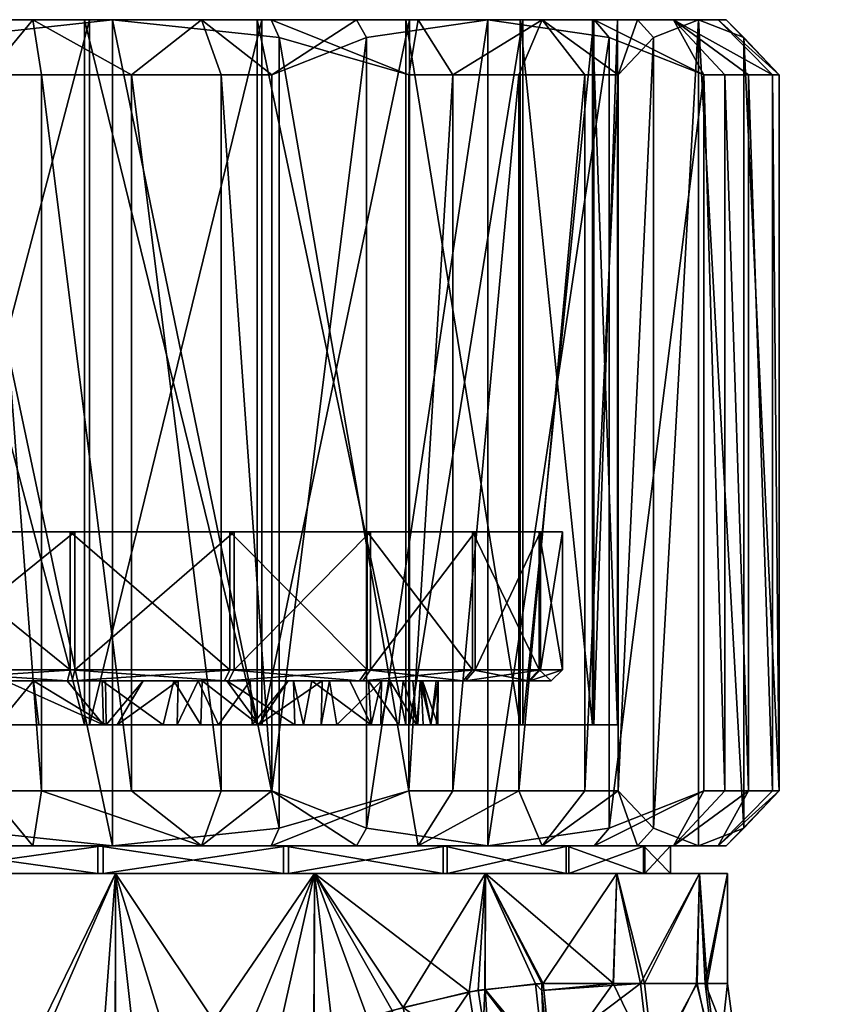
# Model space of a CAD drawing. Extents: x -0.145 to 0.145, y -0.082 to -0.001.
# Tile 23 of 56: x -0.073 to -0.058, y -0.019 to -0.001. Entities that reach past the tile are written whole.
import ezdxf

# ---------------------------------------------------------------- set-up
doc = ezdxf.new("R2010")
doc.units = 0
doc.layers.add('mesh', color=7, linetype='CONTINUOUS')

msp = doc.modelspace()

# ---------------------------------------------------------------- meshes
at = {"layer": 'mesh'}
mesh = msp.add_polyface(dxfattribs=at)
corners = [(-0.075638, -0.00119, -0.014979), (-0.073297, -0.00219, -0.015924), (-0.072469, -0.00119, -0.014809), (-0.075654, -0.001513, -0.015302), (-0.069407, -0.00119, -0.013977), (-0.070677, -0.00219, -0.015353), (-0.069044, -0.00219, -0.014909), (-0.07231, -0.00219, -0.015797), (-0.06814, -0.00119, 0.013415), (-0.067995, -0.001513, 0.013704), (-0.071021, -0.00119, 0.014503), (-0.074123, -0.001529, 0.015322), (-0.074139, -0.00119, 0.014983), (-0.076404, -0.00219, 0.015925), (-0.07231, -0.01519, -0.015797), (-0.070677, -0.01519, -0.015353), (-0.069044, -0.01519, -0.014909), (-0.068128, -0.01519, -0.014519), (-0.07144, -0.00119, -0.012544), (-0.074803, -0.00119, -0.013), (-0.071532, -0.00119, 0.012569), (-0.074898, -0.00119, 0.013), (-0.068391, -0.00119, 0.011282), (-0.071532, -0.01399, 0.012569), (-0.074898, -0.01399, 0.013), (-0.068391, -0.01399, 0.011282), (-0.07144, -0.01399, -0.012544), (-0.06831, -0.00119, -0.011234), (-0.06831, -0.01399, -0.011234), (-0.074803, -0.01399, -0.013), (-0.071021, -0.01619, 0.014503), (-0.067995, -0.015867, 0.013704), (-0.074807, -0.01299, -0.012), (-0.071703, -0.01049, -0.011579), (-0.074807, -0.01049, -0.012), (-0.071703, -0.01299, -0.011579), (-0.068813, -0.01049, -0.01037), (-0.068888, -0.01299, 0.010414), (-0.071787, -0.01049, 0.011603), (-0.068888, -0.01049, 0.010414), (-0.071787, -0.01299, 0.011603), (-0.074894, -0.01049, 0.012), (-0.076668, -0.01049, 0.006686), (-0.068152, -0.01049, -0.001769), (-0.069969, -0.01049, 0.004917), (-0.073033, -0.01049, -0.006685), (-0.066396, -0.01049, 0.008516)]
mesh.append_faces([[corners[k] for k in face] for face in [(0, 1, 2, 2), (0, 3, 1, 1), (4, 5, 6, 6), (2, 5, 4, 4), (2, 7, 5, 5), (1, 7, 2, 2), (8, 9, 10, 10), (11, 12, 10, 10), (13, 12, 11, 11), (14, 7, 1, 1), (15, 7, 14, 14), (15, 5, 7, 7), (16, 5, 15, 15), (16, 6, 5, 5), (17, 6, 16, 16), (18, 2, 4, 4), (19, 2, 18, 18), (19, 0, 2, 2), (20, 12, 21, 21), (20, 10, 12, 12), (22, 10, 20, 20), (22, 8, 10, 10), (23, 21, 24, 24), (23, 20, 21, 21), (25, 20, 23, 23), (25, 22, 20, 20), (26, 27, 28, 28), (26, 18, 27, 27), (29, 18, 26, 26), (29, 19, 18, 18), (10, 30, 11, 11), (9, 31, 10, 10), (32, 33, 34, 34), (35, 36, 33, 33), (37, 38, 39, 39), (40, 41, 38, 38), (42, 43, 44, 44), (42, 45, 43, 43), (45, 36, 43, 43), (45, 33, 36, 36), (34, 33, 45, 45), (42, 38, 41, 41), (44, 38, 42, 42), (44, 39, 38, 38), (46, 39, 44, 44)]])
mesh = msp.add_polyface(dxfattribs=at)
corners = [(-0.07231, -0.01519, -0.015797), (-0.073297, -0.00219, -0.015924), (-0.073297, -0.01519, -0.015924), (-0.075654, -0.015867, -0.015302), (-0.074123, -0.001529, 0.015322), (-0.071021, -0.01619, 0.014503), (-0.074047, -0.015867, 0.015302), (-0.071021, -0.00119, 0.014503), (-0.067995, -0.015867, 0.013704), (-0.069394, -0.01319, -0.00806), (-0.068365, -0.01399, -0.00728), (-0.068944, -0.01319, -0.007757), (-0.069904, -0.01319, -0.008402), (-0.069417, -0.01399, -0.008028), (-0.071207, -0.01319, -0.008988), (-0.070101, -0.01399, -0.008515), (-0.069093, -0.01399, 0.007869), (-0.069465, -0.01319, 0.008128), (-0.068519, -0.01319, 0.007339), (-0.069847, -0.01399, 0.008304), (-0.069829, -0.01319, 0.008339), (-0.070936, -0.01399, 0.00893), (-0.070464, -0.01319, 0.008708), (-0.068988, -0.01319, 0.010241), (-0.068913, -0.01319, -0.010197), (-0.071755, -0.01319, -0.011386), (-0.07115, -0.01319, 0.008964), (-0.071838, -0.01319, 0.011409), (-0.071845, -0.01319, -0.009275), (-0.074808, -0.01319, -0.0118), (-0.074604, -0.01319, -0.009706), (-0.075085, -0.01319, -0.009747), (-0.074894, -0.01299, 0.012), (-0.074893, -0.01319, 0.0118), (-0.071787, -0.01299, 0.011603), (-0.068888, -0.01299, 0.010414), (-0.068813, -0.01299, -0.01037), (-0.071703, -0.01299, -0.011579), (-0.074807, -0.01299, -0.012), (-0.074894, -0.01049, 0.012), (-0.071703, -0.01049, -0.011579), (-0.068813, -0.01049, -0.01037), (-0.071787, -0.01049, 0.011603), (-0.0751, -0.01399, 0.009691), (-0.075101, -0.01319, 0.009699), (-0.073635, -0.01319, 0.00967), (-0.073178, -0.01399, -0.009606), (-0.072964, -0.01319, -0.009565), (-0.071186, -0.01399, -0.009029), (-0.072458, -0.01319, 0.009452), (-0.073117, -0.01399, 0.009595), (-0.071137, -0.01399, 0.009)]
mesh.append_faces([[corners[k] for k in face] for face in [(0, 1, 2, 2), (2, 1, 3, 3), (4, 5, 6, 6), (7, 8, 5, 5), (9, 10, 11, 11), (12, 13, 9, 9), (14, 15, 12, 12), (16, 17, 18, 18), (19, 20, 17, 17), (21, 22, 20, 20), (20, 22, 23, 23), (23, 17, 20, 20), (23, 18, 17, 17), (24, 9, 11, 11), (24, 12, 9, 9), (25, 12, 24, 24), (26, 23, 22, 22), (26, 27, 23, 23), (25, 14, 12, 12), (25, 28, 14, 14), (29, 30, 25, 25), (29, 31, 30, 30), (32, 27, 33, 33), (34, 27, 32, 32), (34, 23, 27, 27), (35, 23, 34, 34), (36, 25, 24, 24), (37, 25, 36, 36), (37, 29, 25, 25), (38, 29, 37, 37), (32, 39, 34, 34), (37, 40, 38, 38), (36, 41, 37, 37), (34, 42, 35, 35), (43, 44, 45, 45), (46, 47, 30, 30), (48, 28, 47, 47), (49, 50, 45, 45), (26, 51, 49, 49), (49, 27, 26, 26), (47, 28, 25, 25), (25, 30, 47, 47), (33, 45, 44, 44), (27, 45, 33, 33), (27, 49, 45, 45)]])
mesh = msp.add_polyface(dxfattribs=at)
corners = [(-0.066588, -0.00119, -0.012519), (-0.06641, -0.001513, -0.012788), (-0.064205, -0.00119, -0.010568), (-0.068128, -0.00219, -0.014519), (-0.069407, -0.00119, -0.013977), (-0.069044, -0.00219, -0.014909), (-0.062001, -0.001513, -0.008347), (-0.062272, -0.00119, -0.008171), (-0.06244, -0.00219, 0.010099), (-0.063216, -0.00119, 0.009468), (-0.061836, -0.00219, 0.009308), (-0.06814, -0.00119, 0.013415), (-0.065638, -0.00219, 0.013082), (-0.067995, -0.001513, 0.013704), (-0.065468, -0.00119, 0.011703), (-0.064842, -0.00219, 0.012484), (-0.063641, -0.00219, 0.011291), (-0.063641, -0.01519, 0.011291), (-0.064842, -0.01519, 0.012484), (-0.065638, -0.01519, 0.013082), (-0.068128, -0.01519, -0.014519), (-0.065625, -0.00119, -0.009159), (-0.063569, -0.00119, -0.006459), (-0.06831, -0.00119, -0.011234), (-0.07144, -0.00119, -0.012544), (-0.063616, -0.00119, 0.006541), (-0.065692, -0.00119, 0.009226), (-0.061484, -0.00119, 0.006808), (-0.062306, -0.00119, 0.003411), (-0.068391, -0.00119, 0.011282), (-0.065692, -0.01399, 0.009226), (-0.063616, -0.01399, 0.006541), (-0.062306, -0.01399, 0.003411), (-0.063569, -0.01399, -0.006459), (-0.062281, -0.00119, -0.003319), (-0.065625, -0.01399, -0.009159), (-0.06831, -0.01399, -0.011234), (-0.06641, -0.015867, -0.012788), (-0.064205, -0.01619, -0.010568), (-0.068152, -0.01049, -0.001769), (-0.066334, -0.01049, -0.008454), (-0.064436, -0.01049, -0.005962), (-0.068813, -0.01049, -0.01037), (-0.069969, -0.01049, 0.004917), (-0.06448, -0.01049, 0.006038), (-0.066396, -0.01049, 0.008516), (-0.063271, -0.01049, 0.003148), (-0.062851, -0.01049, 0.000044), (-0.063248, -0.01049, -0.003063)]
mesh.append_faces([[corners[k] for k in face] for face in [(0, 1, 2, 2), (0, 3, 1, 1), (4, 3, 0, 0), (4, 5, 3, 3), (6, 7, 2, 2), (8, 9, 10, 10), (11, 12, 13, 13), (14, 12, 11, 11), (14, 15, 12, 12), (9, 15, 14, 14), (9, 16, 15, 15), (8, 16, 9, 9), (17, 16, 8, 8), (18, 15, 16, 16), (19, 12, 15, 15), (20, 3, 5, 5), (21, 7, 22, 22), (21, 2, 7, 7), (23, 2, 21, 21), (23, 0, 2, 2), (24, 0, 23, 23), (24, 4, 0, 0), (25, 9, 26, 26), (25, 27, 9, 9), (28, 27, 25, 25), (26, 11, 29, 29), (26, 14, 11, 11), (9, 14, 26, 26), (30, 26, 29, 29), (31, 25, 26, 26), (32, 28, 25, 25), (33, 22, 34, 34), (35, 21, 22, 22), (36, 23, 21, 21), (12, 19, 13, 13), (1, 3, 20, 20), (37, 2, 1, 1), (38, 6, 2, 2), (39, 40, 41, 41), (39, 42, 40, 40), (43, 44, 45, 45), (43, 46, 44, 44), (39, 46, 43, 43), (39, 47, 46, 46), (48, 47, 39, 39)]])
mesh = msp.add_polyface(dxfattribs=at)
corners = [(-0.063641, -0.01519, 0.011291), (-0.06244, -0.00219, 0.010099), (-0.06244, -0.01519, 0.010099), (-0.064842, -0.01519, 0.012484), (-0.063641, -0.00219, 0.011291), (-0.065638, -0.01519, 0.013082), (-0.064842, -0.00219, 0.012484), (-0.065692, -0.01399, 0.009226), (-0.068391, -0.00119, 0.011282), (-0.068391, -0.01399, 0.011282), (-0.063616, -0.01399, 0.006541), (-0.065692, -0.00119, 0.009226), (-0.062306, -0.01399, 0.003411), (-0.063616, -0.00119, 0.006541), (-0.063569, -0.01399, -0.006459), (-0.062281, -0.00119, -0.003319), (-0.062281, -0.01399, -0.003319), (-0.065625, -0.01399, -0.009159), (-0.063569, -0.00119, -0.006459), (-0.06831, -0.01399, -0.011234), (-0.065625, -0.00119, -0.009159), (-0.067995, -0.001513, 0.013704), (-0.067995, -0.015867, 0.013704), (-0.06641, -0.015867, -0.012788), (-0.06641, -0.001513, -0.012788), (-0.068128, -0.01519, -0.014519), (-0.064205, -0.01619, -0.010568), (-0.064205, -0.00119, -0.010568), (-0.062001, -0.015867, -0.008347), (-0.062001, -0.001513, -0.008347), (-0.066396, -0.01299, 0.008516), (-0.066537, -0.01319, 0.008374), (-0.068888, -0.01299, 0.010414), (-0.064653, -0.01319, 0.005937), (-0.06448, -0.01299, 0.006038), (-0.063464, -0.01319, 0.003096), (-0.063271, -0.01299, 0.003148), (-0.063051, -0.01319, 0.000043), (-0.062851, -0.01299, 0.000044), (-0.063442, -0.01319, -0.003012), (-0.063248, -0.01299, -0.003063), (-0.06461, -0.01319, -0.005863), (-0.064436, -0.01299, -0.005962), (-0.066476, -0.01319, -0.008313), (-0.066334, -0.01299, -0.008454), (-0.068913, -0.01319, -0.010197), (-0.068813, -0.01299, -0.01037), (-0.066334, -0.01049, -0.008454), (-0.068813, -0.01049, -0.01037), (-0.064436, -0.01049, -0.005962), (-0.063248, -0.01049, -0.003063), (-0.062851, -0.01049, 0.000044), (-0.063271, -0.01049, 0.003148), (-0.06448, -0.01049, 0.006038), (-0.066396, -0.01049, 0.008516), (-0.068888, -0.01049, 0.010414), (-0.068152, -0.01049, -0.001769)]
mesh.append_faces([[corners[k] for k in face] for face in [(0, 1, 2, 2), (3, 4, 0, 0), (5, 6, 3, 3), (7, 8, 9, 9), (10, 11, 7, 7), (12, 13, 10, 10), (14, 15, 16, 16), (17, 18, 14, 14), (19, 20, 17, 17), (21, 5, 22, 22), (23, 24, 25, 25), (26, 27, 23, 23), (28, 29, 26, 26), (30, 31, 32, 32), (30, 33, 31, 31), (34, 33, 30, 30), (34, 35, 33, 33), (36, 35, 34, 34), (36, 37, 35, 35), (38, 37, 36, 36), (38, 39, 37, 37), (40, 39, 38, 38), (40, 41, 39, 39), (42, 41, 40, 40), (42, 43, 41, 41), (44, 43, 42, 42), (44, 45, 43, 43), (46, 45, 44, 44), (46, 47, 48, 48), (44, 47, 46, 46), (44, 49, 47, 47), (42, 49, 44, 44), (42, 50, 49, 49), (40, 50, 42, 42), (40, 51, 50, 50), (38, 51, 40, 40), (38, 52, 51, 51), (36, 52, 38, 38), (36, 53, 52, 52), (34, 53, 36, 36), (34, 54, 53, 53), (30, 54, 34, 34), (30, 55, 54, 54), (32, 55, 30, 30), (49, 50, 56, 56)]])
mesh = msp.add_polyface(dxfattribs=at)
corners = [(-0.060283, -0.00219, -0.006616), (-0.062272, -0.00119, -0.008171), (-0.062001, -0.001513, -0.008347), (-0.060834, -0.00119, -0.005342), (-0.0599, -0.00219, -0.005698), (-0.059877, -0.00119, 0.000896), (-0.059555, -0.001513, 0.000916), (-0.060376, -0.00119, 0.003935), (-0.058915, -0.00219, -0.001438), (-0.060024, -0.00119, -0.002274), (-0.059035, -0.00219, -0.002425), (-0.059468, -0.00219, -0.004062), (-0.061197, -0.001513, 0.006955), (-0.061484, -0.00119, 0.006808), (-0.061836, -0.00219, 0.009308), (-0.063216, -0.00119, 0.009468), (-0.058915, -0.01519, -0.001438), (-0.059035, -0.01519, -0.002425), (-0.059468, -0.01519, -0.004062), (-0.0599, -0.01519, -0.005698), (-0.060283, -0.01519, -0.006616), (-0.06244, -0.01519, 0.010099), (-0.061836, -0.01519, 0.009308), (-0.06244, -0.00219, 0.010099), (-0.063569, -0.00119, -0.006459), (-0.062281, -0.00119, -0.003319), (-0.062306, -0.00119, 0.003411), (-0.061851, -0.00119, 0.000048), (-0.061851, -0.01399, 0.000048), (-0.062306, -0.01399, 0.003411), (-0.062281, -0.01399, -0.003319), (-0.061197, -0.015867, 0.006955), (-0.060376, -0.01619, 0.003935), (-0.059555, -0.015867, 0.000916), (-0.062001, -0.015867, -0.008347)]
mesh.append_faces([[corners[k] for k in face] for face in [(0, 1, 2, 2), (0, 3, 1, 1), (4, 3, 0, 0), (5, 6, 7, 7), (5, 8, 6, 6), (9, 8, 5, 5), (9, 10, 8, 8), (3, 10, 9, 9), (3, 11, 10, 10), (4, 11, 3, 3), (12, 13, 7, 7), (14, 13, 12, 12), (14, 15, 13, 13), (10, 16, 8, 8), (10, 17, 16, 16), (11, 17, 10, 10), (11, 18, 17, 17), (4, 18, 11, 11), (4, 19, 18, 18), (0, 19, 4, 4), (0, 20, 19, 19), (21, 14, 22, 22), (21, 23, 14, 14), (24, 3, 25, 25), (24, 1, 3, 3), (26, 7, 13, 13), (27, 7, 26, 26), (27, 5, 7, 7), (25, 5, 27, 27), (25, 9, 5, 5), (3, 9, 25, 25), (28, 26, 29, 29), (28, 27, 26, 26), (30, 27, 28, 28), (30, 25, 27, 27), (12, 22, 14, 14), (12, 31, 22, 22), (7, 31, 12, 12), (7, 32, 31, 31), (7, 33, 32, 32), (6, 33, 7, 7), (6, 16, 33, 33), (8, 16, 6, 6), (34, 0, 2, 2), (20, 0, 34, 34)]])
mesh = msp.add_polyface(dxfattribs=at)
corners = [(-0.063616, -0.01399, 0.006541), (-0.06723, -0.01399, 0.006023), (-0.066946, -0.01399, 0.005708), (-0.065692, -0.01399, 0.009226), (-0.068371, -0.01399, 0.007287), (-0.068483, -0.01399, 0.007377), (-0.068391, -0.01399, 0.011282), (-0.069093, -0.01399, 0.007869), (-0.065625, -0.01399, -0.009159), (-0.069417, -0.01399, -0.008028), (-0.06831, -0.01399, -0.011234), (-0.068365, -0.01399, -0.00728), (-0.067712, -0.01399, -0.006625), (-0.067731, -0.01319, -0.006604), (-0.067549, -0.01399, -0.006462), (-0.067401, -0.01319, -0.006291), (-0.068944, -0.01319, -0.007757), (-0.06582, -0.01399, -0.003675), (-0.065739, -0.01319, -0.00347), (-0.066373, -0.01319, -0.004709), (-0.066148, -0.01399, 0.004308), (-0.065986, -0.01319, 0.004059), (-0.065502, -0.01399, 0.002768), (-0.066135, -0.01319, 0.004309), (-0.066324, -0.01399, 0.004729), (-0.067078, -0.01319, 0.005887), (-0.067211, -0.01319, 0.006042), (-0.067829, -0.01319, 0.006765), (-0.068519, -0.01319, 0.007339), (-0.06671, -0.01319, -0.005365), (-0.06461, -0.01319, -0.005863), (-0.066476, -0.01319, -0.008313), (-0.066537, -0.01319, 0.008374), (-0.068988, -0.01319, 0.010241), (-0.068913, -0.01319, -0.010197), (-0.064653, -0.01319, 0.005937), (-0.068888, -0.01299, 0.010414), (-0.066322, -0.01399, -0.004725)]
mesh.append_faces([[corners[k] for k in face] for face in [(0, 1, 2, 2), (0, 3, 1, 1), (3, 4, 1, 1), (3, 5, 4, 4), (6, 5, 3, 3), (6, 7, 5, 5), (8, 9, 10, 10), (8, 11, 9, 9), (12, 11, 8, 8), (13, 14, 15, 15), (13, 12, 14, 14), (16, 12, 13, 13), (16, 11, 12, 12), (17, 18, 19, 19), (20, 21, 22, 22), (20, 23, 21, 21), (24, 23, 20, 20), (2, 23, 24, 24), (2, 25, 23, 23), (1, 25, 2, 2), (1, 26, 25, 25), (4, 26, 1, 1), (4, 27, 26, 26), (5, 27, 4, 4), (5, 28, 27, 27), (7, 28, 5, 5), (29, 30, 31, 31), (32, 28, 33, 33), (13, 34, 16, 16), (13, 31, 34, 34), (15, 31, 13, 13), (15, 29, 31, 31), (26, 35, 25, 25), (26, 32, 35, 35), (27, 32, 26, 26), (27, 28, 32, 32), (35, 23, 25, 25), (35, 21, 23, 23), (36, 32, 33, 33), (14, 8, 37, 37), (29, 37, 19, 19), (15, 37, 29, 29), (15, 14, 37, 37), (17, 19, 37, 37)]])
mesh = msp.add_polyface(dxfattribs=at)
corners = [(-0.071137, -0.01399, 0.009), (-0.071532, -0.01399, 0.012569), (-0.072361, -0.01399, 0.009427), (-0.068391, -0.01399, 0.011282), (-0.070936, -0.01399, 0.00893), (-0.069847, -0.01399, 0.008304), (-0.073117, -0.01399, 0.009595), (-0.073637, -0.01399, 0.009658), (-0.074898, -0.01399, 0.013), (-0.074257, -0.01399, 0.009732), (-0.0751, -0.01399, 0.009691), (-0.069093, -0.01399, 0.007869), (-0.06831, -0.01399, -0.011234), (-0.069417, -0.01399, -0.008028), (-0.070101, -0.01399, -0.008515), (-0.074803, -0.01399, -0.013), (-0.074597, -0.01399, -0.009722), (-0.076064, -0.01399, -0.009638), (-0.074338, -0.01399, -0.009736), (-0.07144, -0.01399, -0.012544), (-0.073178, -0.01399, -0.009606), (-0.07296, -0.01399, -0.009543), (-0.074063, -0.01619, 0.01498), (-0.076404, -0.01519, 0.015925), (-0.074047, -0.015867, 0.015302), (-0.075638, -0.01619, -0.014979), (-0.073297, -0.01519, -0.015924), (-0.075654, -0.015867, -0.015302), (-0.072469, -0.01619, -0.014809), (-0.07231, -0.01519, -0.015797), (-0.069407, -0.01619, -0.013977), (-0.070677, -0.01519, -0.015353), (-0.069044, -0.01519, -0.014909), (-0.075722, -0.01319, 0.009711), (-0.075101, -0.01319, 0.009699), (-0.076384, -0.01399, 0.00963), (-0.076057, -0.01319, -0.009609), (-0.074604, -0.01319, -0.009706), (-0.069394, -0.01319, -0.00806), (-0.068365, -0.01399, -0.00728), (-0.069904, -0.01319, -0.008402), (-0.069465, -0.01319, 0.008128), (-0.069829, -0.01319, 0.008339), (-0.070464, -0.01319, 0.008708), (-0.07115, -0.01319, 0.008964), (-0.071186, -0.01399, -0.009029), (-0.072964, -0.01319, -0.009565), (-0.071207, -0.01319, -0.008988), (-0.071845, -0.01319, -0.009275), (-0.073635, -0.01319, 0.00967), (-0.072458, -0.01319, 0.009452)]
mesh.append_faces([[corners[k] for k in face] for face in [(0, 1, 2, 2), (0, 3, 1, 1), (4, 3, 0, 0), (4, 5, 3, 3), (1, 6, 2, 2), (1, 7, 6, 6), (8, 7, 1, 1), (8, 9, 7, 7), (10, 9, 8, 8), (5, 11, 3, 3), (12, 13, 14, 14), (15, 16, 17, 17), (15, 18, 16, 16), (19, 18, 15, 15), (19, 20, 18, 18), (21, 20, 19, 19), (22, 23, 24, 24), (25, 26, 27, 27), (28, 29, 26, 26), (30, 29, 28, 28), (30, 31, 29, 29), (32, 31, 30, 30), (10, 33, 34, 34), (35, 33, 10, 10), (36, 17, 16, 16), (18, 37, 16, 16), (20, 37, 18, 18), (38, 13, 39, 39), (40, 14, 13, 13), (5, 41, 11, 11), (4, 42, 5, 5), (0, 43, 4, 4), (44, 43, 0, 0), (19, 45, 21, 21), (12, 45, 19, 19), (12, 14, 45, 45), (21, 46, 20, 20), (45, 46, 21, 21), (47, 48, 45, 45), (47, 45, 14, 14), (49, 9, 10, 10), (49, 7, 9, 9), (49, 6, 7, 7), (50, 2, 6, 6), (50, 0, 2, 2)]])
mesh = msp.add_polyface(dxfattribs=at)
corners = [(-0.062281, -0.01399, -0.003319), (-0.065478, -0.01399, -0.002473), (-0.06582, -0.01399, -0.003675), (-0.065238, -0.01399, -0.00163), (-0.061851, -0.01399, 0.000048), (-0.062306, -0.01399, 0.003411), (-0.065502, -0.01399, 0.002768), (-0.065378, -0.01399, 0.002236), (-0.066148, -0.01399, 0.004308), (-0.063616, -0.01399, 0.006541), (-0.066324, -0.01399, 0.004729), (-0.066946, -0.01399, 0.005708), (-0.065113, -0.01399, -0.000482), (-0.065136, -0.01399, -0.000094), (-0.06524, -0.01399, 0.001645), (-0.065414, -0.01319, 0.002229), (-0.065739, -0.01319, -0.00347), (-0.06543, -0.01319, -0.002487), (-0.065392, -0.01319, -0.002368), (-0.065104, -0.01319, -0.000259), (-0.065109, -0.01319, -0.000092), (-0.065142, -0.01319, 0.000896), (-0.065568, -0.01319, 0.002982), (-0.065986, -0.01319, 0.004059), (-0.063442, -0.01319, -0.003012), (-0.063051, -0.01319, 0.000043), (-0.06461, -0.01319, -0.005863), (-0.066373, -0.01319, -0.004709), (-0.06671, -0.01319, -0.005365), (-0.063464, -0.01319, 0.003096), (-0.064653, -0.01319, 0.005937), (-0.066322, -0.01399, -0.004725), (-0.063569, -0.01399, -0.006459), (-0.065625, -0.01399, -0.009159)]
mesh.append_faces([[corners[k] for k in face] for face in [(0, 1, 2, 2), (0, 3, 1, 1), (4, 3, 0, 0), (5, 6, 7, 7), (5, 8, 6, 6), (9, 8, 5, 5), (9, 10, 8, 8), (11, 10, 9, 9), (4, 12, 3, 3), (4, 13, 12, 12), (5, 13, 4, 4), (5, 14, 13, 13), (7, 14, 5, 5), (15, 7, 6, 6), (15, 14, 7, 7), (1, 16, 2, 2), (1, 17, 16, 16), (3, 17, 1, 1), (3, 18, 17, 17), (12, 18, 3, 3), (12, 19, 18, 18), (13, 19, 12, 12), (13, 20, 19, 19), (14, 20, 13, 13), (14, 21, 20, 20), (15, 21, 14, 14), (6, 22, 15, 15), (6, 23, 22, 22), (19, 24, 18, 18), (19, 25, 24, 24), (20, 25, 19, 19), (24, 17, 18, 18), (24, 16, 17, 17), (26, 16, 24, 24), (26, 27, 16, 16), (28, 27, 26, 26), (29, 23, 30, 30), (29, 22, 23, 23), (29, 15, 22, 22), (25, 15, 29, 29), (25, 21, 15, 15), (20, 21, 25, 25), (31, 0, 2, 2), (31, 32, 0, 0), (31, 33, 32, 32)]])
mesh = msp.add_polyface(dxfattribs=at)
corners = [(-0.067549, -0.01399, -0.006462), (-0.067712, -0.01399, -0.006625), (-0.065625, -0.01399, -0.009159), (-0.062272, -0.01619, -0.008171), (-0.062001, -0.015867, -0.008347), (-0.064205, -0.01619, -0.010568), (-0.06814, -0.01619, 0.013415), (-0.065638, -0.01519, 0.013082), (-0.065468, -0.01619, 0.011703), (-0.067995, -0.015867, 0.013704), (-0.063216, -0.01619, 0.009468), (-0.06244, -0.01519, 0.010099), (-0.061836, -0.01519, 0.009308), (-0.063641, -0.01519, 0.011291), (-0.064842, -0.01519, 0.012484), (-0.06641, -0.015867, -0.012788), (-0.066588, -0.01619, -0.012519), (-0.068128, -0.01519, -0.014519), (-0.069407, -0.01619, -0.013977), (-0.069044, -0.01519, -0.014909), (-0.067825, -0.01619, -0.012066), (-0.064942, -0.01619, -0.009837), (-0.062733, -0.01619, -0.006937), (-0.067913, -0.01619, 0.012117), (-0.065014, -0.01619, 0.009909), (-0.061484, -0.01619, 0.006808), (-0.062784, -0.01619, 0.007025), (-0.065014, -0.01669, 0.009909), (-0.067913, -0.01669, 0.012117), (-0.062784, -0.01669, 0.007025), (-0.061377, -0.01669, 0.003663), (-0.064942, -0.01669, -0.009837), (-0.062733, -0.01669, -0.006937), (-0.067825, -0.01669, -0.012066), (-0.071188, -0.01669, -0.013473), (-0.064244, -0.01669, -0.010606), (-0.06735, -0.01669, -0.01299), (-0.06186, -0.01669, -0.0075), (-0.064244, -0.01669, 0.010607), (-0.06186, -0.01669, 0.0075), (-0.06735, -0.01669, 0.012991), (-0.070968, -0.01669, 0.014489), (-0.064546, -0.01884, -0.010901), (-0.061921, -0.01869, -0.00746), (-0.063198, -0.01869, 0.009446)]
mesh.append_faces([[corners[k] for k in face] for face in [(0, 1, 2, 2), (3, 4, 5, 5), (6, 7, 8, 8), (6, 9, 7, 7), (10, 11, 12, 12), (10, 13, 11, 11), (8, 13, 10, 10), (8, 14, 13, 13), (7, 14, 8, 8), (15, 16, 5, 5), (17, 16, 15, 15), (17, 18, 16, 16), (19, 18, 17, 17), (20, 16, 18, 18), (21, 16, 20, 20), (21, 5, 16, 16), (22, 5, 21, 21), (22, 3, 5, 5), (23, 8, 24, 24), (23, 6, 8, 8), (24, 25, 26, 26), (24, 10, 25, 25), (8, 10, 24, 24), (23, 27, 28, 28), (24, 27, 23, 23), (24, 29, 27, 27), (26, 29, 24, 24), (26, 30, 29, 29), (22, 31, 32, 32), (21, 31, 22, 22), (21, 33, 31, 31), (20, 33, 21, 21), (20, 34, 33, 33), (35, 33, 36, 36), (35, 31, 33, 33), (37, 31, 35, 35), (37, 32, 31, 31), (38, 29, 39, 39), (38, 27, 29, 29), (40, 27, 38, 38), (40, 28, 27, 27), (41, 28, 40, 40), (36, 42, 35, 35), (43, 37, 35, 35), (39, 44, 38, 38)]])
mesh = msp.add_polyface(dxfattribs=at)
corners = [(-0.071021, -0.01619, 0.014503), (-0.067995, -0.015867, 0.013704), (-0.06814, -0.01619, 0.013415), (-0.074063, -0.01619, 0.01498), (-0.074047, -0.015867, 0.015302), (-0.077232, -0.01619, 0.01481), (-0.076404, -0.01519, 0.015925), (-0.072469, -0.01619, -0.014809), (-0.073297, -0.01519, -0.015924), (-0.075638, -0.01619, -0.014979), (-0.067825, -0.01619, -0.012066), (-0.069407, -0.01619, -0.013977), (-0.071188, -0.01619, -0.013473), (-0.0748, -0.01619, -0.013962), (-0.071286, -0.01619, 0.0135), (-0.067913, -0.01619, 0.012117), (-0.074901, -0.01619, 0.013962), (-0.078513, -0.01619, 0.013474), (-0.071286, -0.01669, 0.0135), (-0.074901, -0.01669, 0.013962), (-0.067913, -0.01669, 0.012117), (-0.071188, -0.01669, -0.013473), (-0.0748, -0.01669, -0.013962), (-0.078415, -0.01669, -0.013499), (-0.070968, -0.01669, -0.014489), (-0.07485, -0.01669, -0.015), (-0.06735, -0.01669, -0.01299), (-0.067825, -0.01669, -0.012066), (-0.070968, -0.01669, 0.014489), (-0.07485, -0.01669, 0.015), (-0.071263, -0.020663, -0.014565), (-0.070972, -0.020594, -0.014477), (-0.073049, -0.020948, -0.014891), (-0.069843, -0.020328, -0.014139), (-0.068053, -0.019813, -0.013371), (-0.068743, -0.02002, 0.013701), (-0.070544, -0.020504, 0.014369), (-0.06735, -0.01669, 0.012991), (-0.074579, -0.021045, 0.014998), (-0.07485, -0.021043, 0.014996), (-0.072814, -0.02092, 0.014861), (-0.07536, -0.02104, 0.014992), (-0.068497, -0.021164, 0.013716), (-0.075798, -0.02102, -0.01497), (-0.07485, -0.021048, -0.015), (-0.070969, -0.0206, 0.014488)]
mesh.append_faces([[corners[k] for k in face] for face in [(0, 1, 2, 2), (3, 4, 0, 0), (5, 6, 3, 3), (7, 8, 9, 9), (10, 11, 12, 12), (12, 9, 13, 13), (12, 7, 9, 9), (11, 7, 12, 12), (14, 2, 15, 15), (14, 0, 2, 2), (16, 0, 14, 14), (16, 3, 0, 0), (17, 3, 16, 16), (16, 18, 19, 19), (14, 18, 16, 16), (14, 20, 18, 18), (15, 20, 14, 14), (12, 21, 10, 10), (12, 22, 21, 21), (13, 22, 12, 12), (13, 23, 22, 22), (24, 22, 25, 25), (24, 21, 22, 22), (26, 21, 24, 24), (26, 27, 21, 21), (28, 18, 20, 20), (29, 18, 28, 28), (29, 19, 18, 18), (24, 30, 31, 31), (24, 32, 30, 30), (25, 32, 24, 24), (33, 24, 31, 31), (33, 26, 24, 24), (34, 26, 33, 33), (28, 35, 36, 36), (37, 35, 28, 28), (29, 38, 39, 39), (29, 40, 38, 38), (28, 40, 29, 29), (39, 41, 29, 29), (42, 36, 35, 35), (25, 43, 44, 44), (25, 44, 32, 32), (28, 36, 45, 45), (28, 45, 40, 40)]])
mesh = msp.add_polyface(dxfattribs=at)
corners = [(-0.059877, -0.01619, 0.000896), (-0.058915, -0.01519, -0.001438), (-0.060024, -0.01619, -0.002274), (-0.059555, -0.015867, 0.000916), (-0.060376, -0.01619, 0.003935), (-0.062272, -0.01619, -0.008171), (-0.060283, -0.01519, -0.006616), (-0.062001, -0.015867, -0.008347), (-0.060834, -0.01619, -0.005342), (-0.0599, -0.01519, -0.005698), (-0.059468, -0.01519, -0.004062), (-0.059035, -0.01519, -0.002425), (-0.061484, -0.01619, 0.006808), (-0.061197, -0.015867, 0.006955), (-0.061836, -0.01519, 0.009308), (-0.063216, -0.01619, 0.009468), (-0.061351, -0.01619, -0.003564), (-0.062733, -0.01619, -0.006937), (-0.060888, -0.01619, 0.000051), (-0.061377, -0.01619, 0.003663), (-0.062784, -0.01619, 0.007025), (-0.061377, -0.01669, 0.003663), (-0.060888, -0.01669, 0.000051), (-0.061351, -0.01669, -0.003564), (-0.062733, -0.01669, -0.006937), (-0.060362, -0.01669, -0.003882), (-0.06186, -0.01669, -0.0075), (-0.05985, -0.01669, 0), (-0.060362, -0.01669, 0.003883), (-0.06186, -0.01669, 0.0075), (-0.062784, -0.01669, 0.007025), (-0.06143, -0.01869, -0.006701), (-0.06026, -0.01869, -0.003481), (-0.060223, -0.01869, 0.003324), (-0.061359, -0.01869, 0.006556), (-0.060413, -0.01869, 0.003864), (-0.061931, -0.01869, 0.007455), (-0.059851, -0.01869, -0.000081)]
mesh.append_faces([[corners[k] for k in face] for face in [(0, 1, 2, 2), (0, 3, 1, 1), (4, 3, 0, 0), (5, 6, 7, 7), (8, 6, 5, 5), (8, 9, 6, 6), (8, 10, 9, 9), (2, 10, 8, 8), (2, 11, 10, 10), (1, 11, 2, 2), (12, 13, 4, 4), (12, 14, 13, 13), (15, 14, 12, 12), (16, 5, 17, 17), (16, 8, 5, 5), (16, 2, 8, 8), (18, 2, 16, 16), (18, 0, 2, 2), (19, 0, 18, 18), (19, 4, 0, 0), (20, 4, 19, 19), (20, 12, 4, 4), (19, 21, 20, 20), (19, 22, 21, 21), (18, 22, 19, 19), (18, 23, 22, 22), (16, 23, 18, 18), (16, 24, 23, 23), (17, 24, 16, 16), (25, 24, 26, 26), (25, 23, 24, 24), (27, 23, 25, 25), (27, 22, 23, 23), (28, 22, 27, 27), (28, 21, 22, 22), (29, 21, 28, 28), (29, 30, 21, 21), (31, 25, 26, 26), (32, 27, 25, 25), (27, 33, 28, 28), (28, 34, 29, 29), (33, 35, 28, 28), (34, 36, 29, 29), (37, 27, 32, 32), (27, 37, 33, 33)]])
mesh = msp.add_polyface(dxfattribs=at)
corners = [(-0.06735, -0.01669, -0.01299), (-0.06594, -0.01918, -0.012066), (-0.064546, -0.01884, -0.010901), (-0.066388, -0.019308, -0.012384), (-0.067366, -0.019605, -0.012964), (-0.068053, -0.019813, -0.013371), (-0.064244, -0.01669, -0.010606), (-0.06334, -0.018693, -0.009618), (-0.063223, -0.01869, -0.009476), (-0.064258, -0.018804, -0.010593), (-0.061921, -0.01869, -0.00746), (-0.064244, -0.01669, 0.010607), (-0.064251, -0.018795, 0.0106), (-0.064377, -0.018807, 0.010738), (-0.063198, -0.01869, 0.009446), (-0.06186, -0.01669, 0.0075), (-0.061931, -0.01869, 0.007455), (-0.065742, -0.019124, 0.011918), (-0.06735, -0.01669, 0.012991), (-0.067028, -0.0195, 0.012799), (-0.06736, -0.019601, 0.012973), (-0.068743, -0.02002, 0.013701), (-0.063172, -0.020234, -0.009731), (-0.063114, -0.019955, -0.009555), (-0.063221, -0.018815, -0.009476), (-0.064318, -0.020283, -0.01093), (-0.065677, -0.020509, -0.012062), (-0.06612, -0.020604, -0.012378), (-0.067793, -0.020996, -0.013376), (-0.069627, -0.021417, -0.014172), (-0.063039, -0.020243, 0.009574), (-0.064155, -0.020264, 0.010775), (-0.068497, -0.021164, 0.013716), (-0.066759, -0.02075, 0.012794), (-0.065482, -0.020469, 0.011916), (-0.063055, -0.020232, -0.009601), (-0.062991, -0.020535, -0.009651), (-0.061248, -0.020243, -0.006792)]
mesh.append_faces([[corners[k] for k in face] for face in [(0, 1, 2, 2), (0, 3, 1, 1), (0, 4, 3, 3), (5, 4, 0, 0), (6, 7, 8, 8), (6, 9, 7, 7), (2, 9, 6, 6), (10, 6, 8, 8), (11, 12, 13, 13), (11, 14, 12, 12), (15, 16, 14, 14), (17, 11, 13, 13), (17, 18, 11, 11), (19, 18, 17, 17), (18, 20, 21, 21), (19, 20, 18, 18), (22, 23, 24, 24), (7, 24, 8, 8), (7, 22, 24, 24), (9, 22, 7, 7), (9, 25, 22, 22), (2, 25, 9, 9), (2, 26, 25, 25), (1, 26, 2, 2), (1, 27, 26, 26), (3, 27, 1, 1), (3, 4, 27, 27), (28, 4, 5, 5), (28, 27, 4, 4), (29, 28, 5, 5), (10, 8, 24, 24), (14, 16, 30, 30), (31, 13, 12, 12), (32, 21, 20, 20), (33, 20, 19, 19), (33, 32, 20, 20), (34, 19, 17, 17), (34, 33, 19, 19), (31, 17, 13, 13), (31, 34, 17, 17), (30, 12, 14, 14), (30, 31, 12, 12), (22, 35, 23, 23), (22, 36, 35, 35), (35, 37, 23, 23)]])
mesh = msp.add_polyface(dxfattribs=at)
corners = [(-0.06143, -0.01869, -0.006701), (-0.06186, -0.01669, -0.0075), (-0.061921, -0.01869, -0.00746), (-0.060401, -0.01869, -0.003868), (-0.060362, -0.01669, -0.003882), (-0.06026, -0.01869, -0.003481), (-0.060362, -0.01669, 0.003883), (-0.060413, -0.01869, 0.003864), (-0.061359, -0.01869, 0.006556), (-0.063221, -0.018815, -0.009476), (-0.062261, -0.022321, -0.010233), (-0.060711, -0.02169, -0.00706), (-0.062526, -0.021825, -0.010021), (-0.059858, -0.022932, -0.007486), (-0.061931, -0.01869, 0.007455), (-0.061175, -0.020243, 0.006645), (-0.061833, -0.022932, 0.010552), (-0.060636, -0.02169, 0.006907), (-0.059778, -0.022932, 0.007324), (-0.062573, -0.02169, 0.009952), (-0.063039, -0.020243, 0.009574), (-0.060223, -0.01869, 0.003324), (-0.060024, -0.020243, 0.00337), (-0.05944, -0.02169, 0.003502), (-0.05851, -0.022932, 0.003714), (-0.059047, -0.02169, -0.000085), (-0.058093, -0.022932, -0.00009), (-0.059646, -0.020243, -0.000082), (-0.059478, -0.02169, -0.003668), (-0.058551, -0.022932, -0.003889), (-0.060061, -0.020243, -0.003529), (-0.061248, -0.020243, -0.006792), (-0.063114, -0.019955, -0.009555), (-0.061973, -0.022911, -0.010685), (-0.061837, -0.022884, -0.010575), (-0.062583, -0.021667, -0.009976), (-0.063055, -0.020232, -0.009601), (-0.062991, -0.020535, -0.009651), (-0.059851, -0.01869, -0.000081)]
mesh.append_faces([[corners[k] for k in face] for face in [(0, 1, 2, 2), (3, 4, 0, 0), (5, 4, 3, 3), (6, 7, 8, 8), (2, 9, 0, 0), (10, 11, 12, 12), (10, 13, 11, 11), (14, 8, 15, 15), (16, 17, 18, 18), (19, 17, 16, 16), (19, 15, 17, 17), (20, 14, 15, 15), (7, 21, 22, 22), (18, 23, 24, 24), (17, 23, 18, 18), (17, 22, 23, 23), (15, 22, 17, 17), (15, 7, 22, 22), (8, 7, 15, 15), (24, 25, 26, 26), (23, 25, 24, 24), (23, 27, 25, 25), (22, 27, 23, 23), (26, 28, 29, 29), (25, 28, 26, 26), (25, 30, 28, 28), (27, 30, 25, 25), (27, 5, 30, 30), (0, 31, 3, 3), (0, 32, 31, 31), (9, 32, 0, 0), (29, 11, 13, 13), (28, 11, 29, 29), (28, 31, 11, 11), (30, 31, 28, 28), (30, 3, 31, 31), (5, 3, 30, 30), (33, 34, 10, 10), (11, 35, 12, 12), (31, 35, 11, 11), (36, 37, 31, 31), (34, 13, 10, 10), (22, 38, 27, 27), (21, 38, 22, 22), (38, 5, 27, 27)]])

doc.saveas('drawing.dxf')
